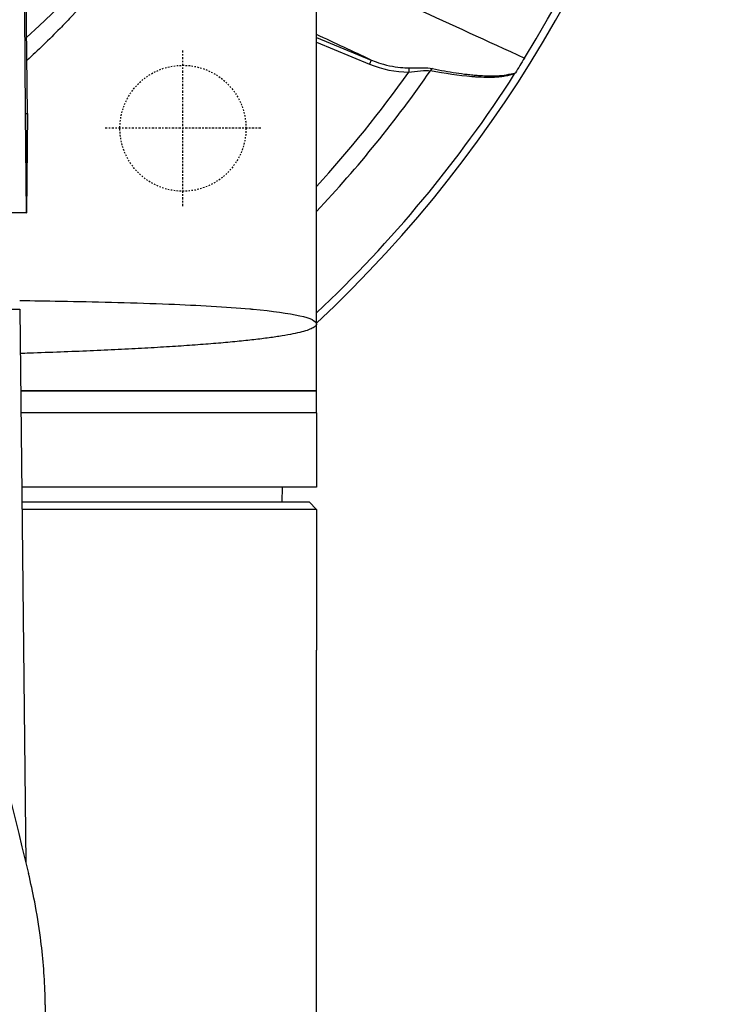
# Model space of a CAD drawing. Header units: millimetres. Extents: x 0 to 4378, y 0 to 2376.
# Tile 161 of 256: x 816 to 864, y 2057 to 2124. Entities that reach past the tile are written whole.
import ezdxf

# ---------------------------------------------------------------- set-up
doc = ezdxf.new("R2010")
doc.units = ezdxf.units.MM
doc.header["$LTSCALE"] = 0.2
doc.linetypes.add('CENTER2', pattern=[1.125, 0.75, -0.125, 0.125, -0.125])
doc.linetypes.add('HIDDEN', pattern=[0.375, 0.25, -0.125])
doc.layers.add('02_Center Line', color=1, linetype='CENTER2')
doc.layers.add('03_Hidden Line', color=2, linetype='HIDDEN')

# ---------------------------------------------------------------- blocks, each defined once
blk = doc.blocks.new('A$C67cfe5fe')
for p, q in [((59, -63.2), (59, 0)), ((39.525, -49.001), (39.133, -12.415)), ((59, -43.87), (62.686, -45.397)), ((59, -44.194), (62.572, -45.674)), ((62.686, -45.397), (62.572, -45.674)), ((65.214, -45.922), (65.213, -46.213)), ((39.372, -49), (39.432, -55.7)), ((39.372, -49), (39.525, -49.001)), ((39.467, -55.7), (39.525, -49.001)), ((39.525, -49.001), (39.467, -55.7)), ((39.432, -55.7), (0.5, -55.7)), ((39.432, -55.7), (39.467, -55.7)), ((39.467, -55.7), (39.467, -55.7)), ((21.493, -62.2), (39.006, -62.2)), ((39.006, -62.2), (39.423, -99.56)), ((59, -67.7), (59, -63.2)), ((39.067, -67.7), (59, -67.7)), ((59, -67.7), (39.067, -67.7)), ((59, -69.2), (59, -67.7)), ((59, -69.2), (39.084, -69.2)), ((59, -69.2), (39.084, -69.2)), ((59, -69.2), (59, -74.2)), ((59, -74.2), (39.14, -74.2)), ((56.695, -75.2), (56.713, -74.2)), ((39.151, -75.2), (58.5, -75.2)), ((58.5, -75.2), (59, -75.7)), ((59, -75.7), (39.156, -75.7)), ((59, -75.7), (59, -85.2)), ((59, -147.577), (59, -85.2))]:
    blk.add_line(p, q)
for radius, start, end in [(86.413, 313.06048, 226.93952), (59, 311.98884, 228.01116), (85.907, 328.20478, 31.79522), (81.076, 316.69502, 325.33388), (79.927, 317.57619, 324.67687), (85.917, 313.37018, 327.36365), (81.076, 310.1024, 310.10311), (85.917, 312.98372, 312.98586), (86.413, 313.05158, 313.05161)]:
    blk.add_arc((0, 0), radius, start, end)
for centre, major_axis, ratio, start_param, end_param in [((67.821, -13.501), (3.259, 32.678), 0.454648, 3.005146, 3.185185), ((66.872, -46.246), (0.06, 0.294), 0.73863, 0.527171, 1.264754)]:
    blk.add_ellipse(centre, major_axis=major_axis, ratio=ratio, start_param=start_param, end_param=end_param)
for points, knots in [([(59, 0), (59, -4.266), (58.582, -8.31), (57.866, -12.067), (57.065, -16.277), (55.893, -20.127), (54.509, -23.591), (52.905, -27.607), (51.018, -31.104), (49.057, -34.12), (46.876, -37.472), (44.603, -40.232), (42.445, -42.51), (42.203, -42.766), (41.961, -43.017), (41.719, -43.263), (40.974, -44.023), (40.229, -44.741), (39.488, -45.42)], [0, 0, 0, 0, 0.0513847, 0.0513847, 0.0513847, 0.1089687, 0.1089687, 0.1089687, 0.1757473, 0.1757473, 0.1757473, 0.25, 0.25, 0.25, 0.2549863, 0.2549863, 0.2549863, 0.2703423, 0.2703423, 0.2703423, 0.2703423]), ([(62.686, -45.397), (62.805, -45.446), (62.965, -45.509), (63.374, -45.645), (63.659, -45.725), (64.458, -45.892), (64.898, -45.919), (65.214, -45.922)], [0, 0, 0, 0, 0.25, 0.25, 0.5, 0.5, 1, 1, 1, 1]), ([(73.015, -45.263), (72.909, -45.435), (72.803, -45.605), (72.597, -45.939), (72.497, -46.101), (72.402, -46.256)], [-0.1213984, -0.1213984, -0.1213984, -0.1213984, -0.0607472, -0.0607472, -0.0000244, -0.0000244, -0.0000244, -0.0000244]), ([(65.214, -45.922), (65.514, -45.925), (65.763, -45.916), (66.075, -45.917), (66.387, -45.918), (66.633, -45.931), (66.815, -45.97)], [0, 0, 0, 0, 0.5, 0.5, 0.5, 1, 1, 1, 1]), ([(72.352, -46.335), (72.142, -46.398), (71.927, -46.449), (71.707, -46.486), (71.596, -46.505), (71.485, -46.521), (71.372, -46.534), (71.258, -46.547), (71.115, -46.558), (71.028, -46.563), (70.987, -46.566), (70.945, -46.567), (70.901, -46.569), (70.76, -46.575), (70.607, -46.576), (70.441, -46.573), (70.224, -46.57), (69.96, -46.558), (69.726, -46.543), (69.637, -46.537), (69.547, -46.53), (69.457, -46.522), (68.598, -46.452), (67.672, -46.318), (66.683, -46.115)], [0.0000001, 0.0000001, 0.0000001, 0.0000001, 0.125, 0.125, 0.125, 0.1875, 0.1875, 0.1875, 0.25, 0.25, 0.25, 0.2795113, 0.2795113, 0.2795113, 0.375, 0.375, 0.375, 0.5, 0.5, 0.5, 0.5477601, 0.5477601, 0.5477601, 1, 1, 1, 1]), ([(66.815, -45.97), (67.365, -46.088), (67.894, -46.186), (68.401, -46.263), (68.654, -46.301), (68.903, -46.334), (69.145, -46.361), (69.27, -46.375), (69.404, -46.388), (69.537, -46.4), (69.664, -46.412), (69.789, -46.422), (69.906, -46.431), (70.3, -46.459), (70.611, -46.472), (70.948, -46.464), (71.023, -46.462), (71.099, -46.459), (71.178, -46.455), (71.611, -46.432), (72.021, -46.366), (72.402, -46.256)], [0, 0, 0, 0, 0.25, 0.25, 0.25, 0.375, 0.375, 0.375, 0.4392651, 0.4392651, 0.4392651, 0.5, 0.5, 0.5, 0.7044426, 0.7044426, 0.7044426, 0.75, 0.75, 0.75, 0.9999969, 0.9999969, 0.9999969, 0.9999969]), ([(72.402, -46.256), (72.394, -46.268), (72.387, -46.28), (72.37, -46.307), (72.361, -46.321), (72.352, -46.335)], [-0.009683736, -0.009683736, -0.009683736, -0.009683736, -0.005063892, -0.005063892, -0.000000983, -0.000000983, -0.000000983, -0.000000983]), ([(39.001, -61.611), (39.902, -61.624), (40.811, -61.639), (41.719, -61.656), (41.884, -61.659), (42.048, -61.662), (42.212, -61.666), (44.422, -61.709), (46.783, -61.765), (49.057, -61.856), (51.011, -61.935), (52.9, -62.039), (54.509, -62.182), (54.586, -62.189), (54.662, -62.196), (54.738, -62.203), (56.033, -62.324), (57.116, -62.469), (57.866, -62.641), (58.586, -62.805), (59, -62.993), (59, -63.2)], [0.7279817, 0.7279817, 0.7279817, 0.7279817, 0.7466289, 0.7466289, 0.7466289, 0.75, 0.75, 0.75, 0.8157706, 0.8157706, 0.8157706, 0.8722986, 0.8722986, 0.8722986, 0.875, 0.875, 0.875, 0.9388377, 0.9388377, 0.9388377, 1, 1, 1, 1]), ([(59, -63.2), (59, -63.206), (59, -63.212), (58.999, -63.218), (58.998, -63.224), (58.997, -63.229), (58.996, -63.235), (58.993, -63.247), (58.988, -63.259), (58.982, -63.271), (58.97, -63.295), (58.952, -63.318), (58.928, -63.342), (58.905, -63.366), (58.875, -63.39), (58.839, -63.414), (58.804, -63.438), (58.762, -63.462), (58.715, -63.486), (58.621, -63.533), (58.503, -63.581), (58.362, -63.628), (58.222, -63.675), (58.058, -63.722), (57.871, -63.768), (57.684, -63.813), (57.474, -63.858), (57.241, -63.903), (57.008, -63.947), (56.751, -63.992), (56.472, -64.035), (56.332, -64.057), (56.186, -64.079), (56.034, -64.101), (55.882, -64.122), (55.724, -64.144), (55.56, -64.165), (55.233, -64.208), (54.884, -64.25), (54.515, -64.29), (54.145, -64.331), (53.755, -64.371), (53.344, -64.41), (52.933, -64.448), (52.502, -64.486), (52.05, -64.523), (51.598, -64.56), (51.125, -64.596), (50.632, -64.632), (50.139, -64.667), (49.626, -64.702), (49.091, -64.735), (48.557, -64.769), (48.002, -64.801), (47.426, -64.833), (47.139, -64.849), (46.845, -64.864), (46.547, -64.88), (46.248, -64.895), (45.944, -64.91), (45.636, -64.925), (45.02, -64.955), (44.387, -64.984), (43.739, -65.012), (43.091, -65.04), (42.427, -65.067), (41.747, -65.093), (41.067, -65.119), (40.371, -65.144), (39.659, -65.167), (39.454, -65.174), (39.247, -65.181), (39.039, -65.188)], [-0.00006369, -0.00006369, -0.00006369, -0.00006369, 0.00029651, 0.00029651, 0.00029651, 0.00065671, 0.00065671, 0.00065671, 0.00137712, 0.00137712, 0.00137712, 0.00281792, 0.00281792, 0.00281792, 0.00425873, 0.00425873, 0.00425873, 0.00569954, 0.00569954, 0.00569954, 0.00858115, 0.00858115, 0.00858115, 0.01146277, 0.01146277, 0.01146277, 0.01434438, 0.01434438, 0.01434438, 0.017226, 0.017226, 0.017226, 0.0186668, 0.0186668, 0.0186668, 0.02010761, 0.02010761, 0.02010761, 0.02298922, 0.02298922, 0.02298922, 0.02587084, 0.02587084, 0.02587084, 0.02875245, 0.02875245, 0.02875245, 0.03163407, 0.03163407, 0.03163407, 0.03451568, 0.03451568, 0.03451568, 0.0373973, 0.0373973, 0.0373973, 0.0388381, 0.0388381, 0.0388381, 0.04027891, 0.04027891, 0.04027891, 0.04316053, 0.04316053, 0.04316053, 0.04604214, 0.04604214, 0.04604214, 0.04892569, 0.04892569, 0.04892569, 0.04975857, 0.04975857, 0.04975857, 0.04975857]), ([(-0.001, -151.972), (1.326, -151.972), (2.654, -151.908), (5.285, -151.655), (6.586, -151.465), (10.43, -150.72), (12.886, -149.991), (15.869, -148.808), (16.518, -148.53), (17.882, -147.905), (18.593, -147.554), (21.136, -146.205), (22.859, -145.109), (24.878, -143.612), (25.292, -143.292), (26.628, -142.218), (27.511, -141.442), (29.245, -139.781), (30.089, -138.893), (31.29, -137.512), (31.686, -137.034), (32.465, -136.051), (32.847, -135.544), (33.595, -134.502), (33.96, -133.966), (35.055, -132.273), (35.73, -131.098), (36.656, -129.288), (36.956, -128.663), (37.531, -127.377), (37.806, -126.717), (38.327, -125.363), (38.572, -124.668), (38.912, -123.615), (39.021, -123.258), (39.344, -122.155), (39.539, -121.406), (40.087, -119.025), (40.357, -117.384), (40.566, -115.335), (40.6, -114.933), (40.668, -113.994), (40.695, -113.457), (40.722, -112.565), (40.728, -112.238), (40.73, -111.804), (40.731, -111.741), (40.731, -111.603), (40.731, -111.531), (40.731, -111.206), (40.73, -111.011), (40.73, -110.658), (40.73, -110.562), (40.731, -110.276), (40.731, -110.13), (40.731, -109.82), (40.731, -109.668), (40.73, -109.415), (40.729, -109.315), (40.727, -109.125), (40.725, -109.043), (40.722, -108.846), (40.719, -108.74), (40.714, -108.542), (40.711, -108.452), (40.665, -107.095), (40.562, -105.831), (40.293, -103.764), (40.163, -102.959), (39.886, -101.52), (39.747, -100.885), (39.592, -100.251)], [-21.001083, -21.001083, -21.001083, -21.001083, -20.328863, -20.328863, -19.655828, -19.655828, -18.308332, -18.308332, -17.924512, -17.924512, -17.485993, -17.485993, -16.316696, -16.316696, -16.006668, -16.006668, -15.296307, -15.296307, -14.534305, -14.534305, -14.139555, -14.139555, -13.730091, -13.730091, -13.30546, -13.30546, -12.401825, -12.401825, -11.929878, -11.929878, -11.437802, -11.437802, -10.9252, -10.9252, -10.663362, -10.663362, -10.117833, -10.117833, -8.934625, -8.934625, -8.645977, -8.645977, -8.260408, -8.260408, -8.006475, -8.006475, -7.961161, -7.961161, -7.91407, -7.91407, -7.778509, -7.778509, -7.724161, -7.724161, -7.666804, -7.666804, -7.602838, -7.602838, -7.565627, -7.565627, -7.532521, -7.532521, -7.488032, -7.488032, -7.450837, -7.450837, -6.924212, -6.924212, -6.587553, -6.587553, -6.320409, -6.320409, -6.320409, -6.320409])]:
    blk.add_open_spline(points, degree=3, knots=knots)
for points in [[(39.105, -12.506), (39.202, -24.671), (39.29, -36.835), (39.372, -49)], [(59.149, -38.927), (63.309, -40.819), (67.931, -42.931), (73.015, -45.263)], [(62.686, -45.397), (61.458, -44.824), (60.229, -44.251), (59, -43.679)], [(65.213, -46.213), (65.735, -46.169), (66.329, -46.068), (66.683, -46.115)], [(31.947, -70.768), (34.732, -80.765), (37.272, -90.75), (39.592, -100.251)]]:
    blk.add_open_spline(points, degree=3)
at = {"layer": '02_Center Line'}
for p, q in [((50, -55.25), (50, -44.75)), ((55.25, -50), (44.75, -50))]:
    blk.add_line(p, q, dxfattribs=at)
at = {"layer": '03_Hidden Line'}
blk.add_circle((50, -50), 4.25, dxfattribs=at)

msp = doc.modelspace()

# ---------------------------------------------------------------- block references
msp.add_blockref('A$C67cfe5fe', (777.219, 2166.397))

doc.saveas('drawing.dxf')
